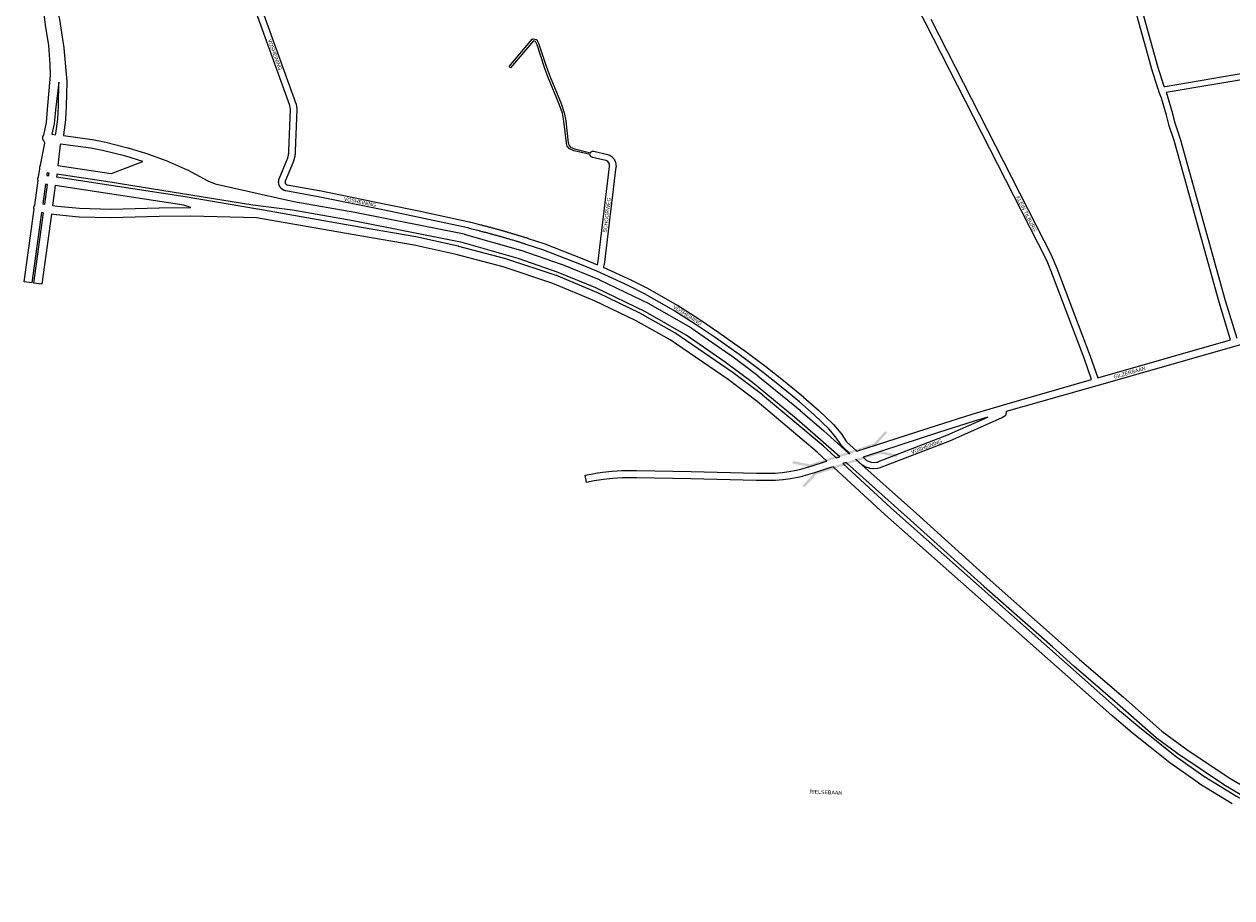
# Model space of a CAD drawing. Header units: metres. Extents: x 123819 to 142731, y 393440 to 405763.
# Tile 1 of 256: x 124854 to 127330, y 394427 to 396217. Entities that reach past the tile are written whole.
import ezdxf
from ezdxf.enums import TextEntityAlignment as Align

# ---------------------------------------------------------------- set-up
doc = ezdxf.new("R2010")
doc.units = ezdxf.units.M
doc.header["$MEASUREMENT"] = 0
for name, color, linetype, lineweight in [('gs-anno-wegen algemeen tekst', 7, 'Continuous', 0), ('gs-knt-aanvullende hoofdweg', 7, 'Continuous', 0), ('gs-knt-autosnelweg', 7, 'Continuous', 0), ('gs-knt-hoofdweg', 7, 'Continuous', 0), ('gs-knt-paden', 7, 'Continuous', 0), ('gs-knt-wegen algemeen', 7, 'Continuous', 0), ('gs-symb-viaduct', 7, 'Continuous', 0)]:
    doc.layers.add(name, color=color, linetype=linetype, lineweight=lineweight)
doc.styles.add('Style-Arial', font='arial.ttf')

# ---------------------------------------------------------------- blocks, each defined once
blk = doc.blocks.new('gg0-viaduct_48')
at = {"layer": 'gs-symb-viaduct', "linetype": 'Continuous'}
blk.add_hatch(color=7, dxfattribs=at).paths.add_polyline_path([(5.58, -1.69), (3.87, -0.37), (-3.87, -0.37), (-5.58, -1.69), (-5.8, -1.4), (-4, 0), (4, 0), (5.8, -1.4)])
blk = doc.blocks.new('gg0-viaduct_49')
at = {"layer": 'gs-symb-viaduct', "linetype": 'Continuous'}
blk.add_hatch(color=7, dxfattribs=at).paths.add_polyline_path([(-5.58, -1.69), (-5.8, -1.4), (-4, 0), (4, 0), (5.8, -1.4), (5.58, -1.69), (3.87, -0.37), (-3.87, -0.37)])

msp = doc.modelspace()

# ---------------------------------------------------------------- linework, layer by layer
at = {"layer": 'gs-knt-aanvullende hoofdweg', "color": 7, "linetype": 'Continuous', "flags": 128}
for points in [[(128329.8, 395843.1), (128317.6, 395839.2), (128317.5, 395839.2), (128257.6, 395820.6), (128257.4, 395820.6), (128130.4, 395783.8), (128130.4, 395783.8), (127338.3, 395557.4), (127338.3, 395557.4), (127053.5, 395476.3), (126867.7, 395423.2)], [(127055.2, 395492.4), (127327.8, 395570.1)], [(126561.4, 395341.8), (126724.4, 395394.9), (126724.5, 395394.9), (126797.7, 395417.8), (126797.7, 395417.8), (126860, 395436.6), (126860.1, 395436.6), (127042.7, 395488.8)], [(126829.7, 395411.8), (126802.1, 395403.4), (126729, 395380.6), (126574, 395330.1)], [(126519.7, 395328.2), (126526.4, 395330.3)], [(126539.3, 395318.8), (126532.4, 395316.5)], [(126546.2, 395336.8), (126547.3, 395337.2)], [(126559.8, 395325.4), (126559.2, 395325.2)], [(126512.7, 395310.1), (126507.5, 395308.4), (126501.5, 395306.4), (126474.5, 395297.6), (126474.3, 395297.5), (126474.3, 395297.5), (126474.3, 395297.5)]]:
    msp.add_lwpolyline(points, dxfattribs=at)
msp.add_lwpolyline([(126474.3, 395297.5), (126450.6, 395290.6), (126450.2, 395290.5), (126440.5, 395288.2), (126440.1, 395288.2), (126425.3, 395285.4), (126425, 395285.4), (126410, 395283.4), (126409.6, 395283.3), (126394.6, 395282.2), (126394.3, 395282.2), (126386.8, 395281.9), (126386.5, 395281.9), (126355.4, 395281.9), (126355.2, 395281.9), (126221.1, 395285.2), (126109.5, 395287.7), (126090, 395287.6), (126080.4, 395287.3), (126070.7, 395286.8), (126061.1, 395286), (126041.8, 395283.9), (126032.2, 395282.6), (126022.6, 395281.1), (126006.9, 395278.2, -0.390777), (126006.9, 395278.2), (126004.1, 395292.9, -0.371272), (126004.1, 395292.9), (126020, 395295.9), (126020.2, 395295.9), (126029.9, 395297.5), (126030.1, 395297.5), (126039.8, 395298.8), (126040, 395298.9), (126059.6, 395301), (126059.8, 395301), (126069.7, 395301.7), (126069.8, 395301.7), (126079.6, 395302.3), (126079.8, 395302.3), (126089.6, 395302.7), (126089.9, 395302.7), (126109.5, 395302.8), (126109.8, 395302.8), (126221.4, 395300.2), (126221.4, 395300.2), (126355.5, 395296.9), (126386.4, 395296.9), (126393.6, 395297.2), (126408.3, 395298.3), (126422.8, 395300.2), (126437.2, 395302.9), (126446.6, 395305.1), (126470, 395311.9), (126496.9, 395320.7), (126500.1, 395321.7)], format="xyb", dxfattribs=at)
at = {"layer": 'gs-knt-autosnelweg', "color": 7, "linetype": 'Continuous', "flags": 128}
for points in [[(124934.4, 395988.9), (124993.6, 395981), (124993.8, 395981), (124994.1, 395980.9), (125018, 395976.3), (125018.2, 395976.2), (125018.4, 395976.1), (125066.8, 395963.9), (125067.1, 395963.9), (125067.3, 395963.8), (125103, 395952.8), (125103.4, 395952.7), (125144.3, 395938), (125144.6, 395937.9), (125144.9, 395937.8), (125188.4, 395918.6), (125188.7, 395918.4), (125189, 395918.3), (125230.7, 395896.3), (125245.3, 395890), (125407.1, 395853.9), (125531.7, 395831.9), (125531.9, 395831.9), (125755.9, 395787.2), (125756.2, 395787.1), (125756.5, 395787.1), (125872, 395754.3), (125872.2, 395754.3), (125872.5, 395754.2), (125955.2, 395725.2), (125955.6, 395725), (126033.3, 395693.6), (126033.6, 395693.5), (126033.8, 395693.4), (126136.4, 395643.7), (126136.6, 395643.5), (126136.9, 395643.4), (126220.9, 395595.2), (126221.2, 395595), (126221.5, 395594.8), (126301.7, 395539.5), (126302, 395539.3), (126358.3, 395497.1), (126358.6, 395496.8), (126444.8, 395425.8), (126445, 395425.6), (126493.4, 395383.8), (126493.5, 395383.7), (126543.9, 395338.8), (126546.2, 395336.8)], [(124923, 395927.4), (125032.7, 395911.4), (125032.8, 395911.4), (125097.5, 395935.7), (125062.2, 395946.5), (125014.3, 395958.6), (124990.9, 395963.2), (124928.7, 395971.5)], [(124886.1, 395919.9), (124886.1, 395919.9)], [(124882.6, 395896.6), (124882.6, 395896.6)], [(124912.2, 395845.7), (124922.2, 395844.1), (124967.7, 395839.9), (125032.2, 395838.3), (125130.7, 395840.7), (125130.8, 395840.8), (125195.5, 395841.4), (125195.8, 395841.4), (125181.1, 395846.4), (124917.8, 395886.4)], [(124920.3, 395904.3), (125183.9, 395864.2), (125184.1, 395864.2), (125332.7, 395838.5), (125332.8, 395838.5), (125545.4, 395801.2), (125657, 395781.9), (125657.4, 395781.8), (125744.2, 395762.6), (125744.5, 395762.5), (125840.7, 395737), (125841, 395737), (125841.2, 395736.9), (125944.3, 395703), (125944.6, 395702.9), (125945, 395702.8), (126030.7, 395666.4), (126031, 395666.3), (126115.5, 395625.9), (126115.7, 395625.8), (126116, 395625.6), (126187.7, 395585.6), (126188, 395585.4), (126188.4, 395585.2), (126307.6, 395503.5), (126307.9, 395503.2), (126367.9, 395457.9), (126368, 395457.8), (126368.2, 395457.6), (126492, 395353.6), (126492.3, 395353.3), (126517.6, 395330.1), (126519.7, 395328.2)], [(126526.4, 395330.3), (126481.6, 395370.2), (126433.2, 395411.9), (126347.3, 395482.8), (126291.3, 395524.7), (126211.6, 395579.8), (126128.2, 395627.6), (126026.2, 395677), (125949, 395708.2), (125866.8, 395737.1), (125752, 395769.6), (125528.5, 395814.2), (125404, 395836.2), (125323, 395846.4), (125322.7, 395846.4), (125030, 395893.6), (124920.9, 395909.5)], [(126500.1, 395321.7), (126480.3, 395339.9), (126356.8, 395443.7), (126297.2, 395488.7), (126178.5, 395570.1), (126107.4, 395609.8), (126023.4, 395649.9), (125938.3, 395686), (125835.9, 395719.7), (125740.1, 395745), (125653.7, 395764.2), (125542.3, 395783.4), (125542.3, 395783.4), (125330.3, 395820.6), (125195.6, 395823.4), (125131.1, 395822.7), (125032.4, 395820.3), (125032.2, 395820.3), (125032, 395820.3), (124966.9, 395821.9), (124966.6, 395821.9), (124966.3, 395821.9), (124920.2, 395826.2), (124919.9, 395826.2), (124919.7, 395826.2), (124909.7, 395827.8)], [(127362.6, 394629.6), (127313.5, 394658.4), (127313.3, 394658.5), (127313.1, 394658.7), (127227.5, 394716.1), (127227.2, 394716.3), (127175.9, 394754.1), (127175.6, 394754.4), (127175.3, 394754.6), (127096.1, 394824.3), (127006.2, 394901.7), (127006.1, 394901.8), (126962.4, 394940.8), (126822.7, 395064.4), (126822.7, 395064.5), (126671.7, 395201), (126541.1, 395317.2), (126539.3, 395318.8)], [(126559.2, 395325.2), (126683.8, 395214.4), (126683.8, 395214.4), (126834.7, 395077.9), (126974.3, 394954.3), (126974.4, 394954.3), (127018, 394915.3), (127107.9, 394838), (127108, 394837.9), (127186.9, 394768.4), (127237.7, 394730.9), (127322.9, 394673.8), (127371.5, 394645.3)], [(127330.7, 394619.4), (127262.8, 394661.2), (127262.5, 394661.4), (127262.3, 394661.5), (127203.3, 394703.5), (127203.1, 394703.6), (127202.9, 394703.7), (127125.9, 394764.9), (127125.7, 394765.1), (127084.1, 394800.2), (127084, 394800.3), (126618.9, 395212.3), (126618.8, 395212.4), (126514.5, 395308.5), (126512.7, 395310.1)], [(126532.4, 395316.5), (126631, 395225.8), (127095.9, 394813.9), (127137.3, 394778.9), (127213.9, 394718), (127272.5, 394676.4), (127339.9, 394634.9), (127420.6, 394591.5), (127498.4, 394552.9), (127588.9, 394517.1), (127699.8, 394483.2), (127781, 394463.1), (127895.5, 394440.6), (127973.2, 394433), (128087.5, 394426.8), (128248, 394431.1), (128716.7, 394461.7), (128842.1, 394469.8), (129037.2, 394485.7), (129653.7, 394538.4)]]:
    msp.add_lwpolyline(points, dxfattribs=at)
at = {"layer": 'gs-knt-hoofdweg', "color": 7, "linetype": 'Continuous', "flags": 128}
for points in [[(124894, 395989.8), (124899.6, 396015.8), (124902.1, 396042.6), (124907.7, 396112.9), (124907.5, 396135.2), (124904.4, 396173.1), (124897.9, 396215.4), (124897.9, 396215.5), (124894, 396243.2), (124886.1, 396275.8), (124886, 396276.1), (124886, 396276.5), (124885.9, 396276.9), (124885.1, 396285)], [(124910.1, 396291.7), (124920.3, 396255.2), (124920.4, 396254.9), (124920.4, 396254.7), (124926.3, 396227), (124926.3, 396226.7), (124926.3, 396226.5), (124935, 396168.7), (124935, 396168.5), (124935, 396168.2), (124941.2, 396099.4), (124941.3, 396099.1), (124941.3, 396098.8), (124941.3, 396098.5), (124940.4, 396049.3), (124940.4, 396049), (124938.9, 396021.6), (124938.9, 396021.3), (124938.9, 396021), (124934.6, 395990.4), (124934.6, 395990.2), (124934.4, 395988.9)], [(124918.4, 395990.6), (124918.8, 395992.8), (124922.9, 396022.8), (124924.4, 396049.7), (124925.2, 396098.2), (124918, 396041.3), (124918, 396041.2), (124915.5, 396013.8), (124915.5, 396013.5), (124915.4, 396013.2), (124915.4, 396012.9), (124910.8, 395991.8)], [(124894.8, 395977.5), (124894.6, 395977.8), (124894.3, 395978.1), (124894, 395978.4), (124893.7, 395978.8), (124893.5, 395979.1), (124893.2, 395979.5), (124893, 395979.9), (124892.8, 395980.3), (124892.7, 395980.7), (124892.5, 395981.1), (124892.4, 395981.5), (124892.2, 395981.9), (124892.1, 395982.4), (124892.1, 395982.8), (124892, 395983.2), (124892, 395983.7), (124892, 395984.1), (124892, 395984.6), (124892, 395985), (124892.1, 395985.5), (124892.1, 395985.9), (124892.2, 395986.3), (124892.4, 395986.7), (124892.5, 395987.2), (124892.7, 395987.6), (124892.8, 395988), (124893, 395988.4), (124893.3, 395988.8), (124893.5, 395989.1), (124893.7, 395989.5), (124894, 395989.8)], [(124910.8, 395991.8), (124918.4, 395990.6)], [(124887.7, 395928), (124896.5, 395973), (124894.8, 395977.5)], [(124928.7, 395971.5), (124927.8, 395970), (124923, 395927.4)], [(124883.7, 395904.8), (124884.8, 395912.7), (124884.8, 395913), (124884.8, 395913.2), (124886.1, 395919.9)], [(124886.1, 395919.9), (124886.1, 395920.2), (124886, 395920.6), (124885.9, 395921.1), (124885.8, 395921.5), (124885.8, 395921.9), (124885.8, 395922.4), (124885.8, 395922.8), (124885.8, 395923.3), (124885.9, 395923.7), (124886, 395924.1), (124886.1, 395924.6), (124886.2, 395925), (124886.3, 395925.4), (124886.5, 395925.8), (124886.6, 395926.2), (124886.8, 395926.6), (124887.1, 395927), (124887.3, 395927.4), (124887.5, 395927.8), (124887.7, 395928)], [(124886.1, 395919.9), (124886.1, 395919.9)], [(124901, 395912.4), (124900.6, 395910.3), (124900.6, 395910.3), (124900.6, 395910.3)], [(124905.1, 395911.8), (124901, 395912.4)], [(124904.4, 395906.7), (124904.8, 395909.7), (124905.1, 395911.8)], [(124875.6, 395846.3), (124882.6, 395896.6)], [(124882.6, 395896.6), (124882.4, 395897), (124882.3, 395897.5), (124882.2, 395897.9), (124882.1, 395898.3), (124882.1, 395898.8), (124882.1, 395899.2), (124882, 395899.6), (124882.1, 395900.1), (124882.1, 395900.5), (124882.1, 395901), (124882.2, 395901.4), (124882.3, 395901.8), (124882.4, 395902.3), (124882.6, 395902.7), (124882.7, 395903.1), (124882.9, 395903.5), (124883.1, 395903.9), (124883.3, 395904.3), (124883.6, 395904.6), (124883.7, 395904.8)], [(124882.6, 395896.6), (124882.6, 395896.6)], [(124897.7, 395889.5), (124892.1, 395848.8)], [(124896.4, 395848.2), (124902, 395888.8)], [(124902, 395888.8), (124897.7, 395889.5)], [(124900.6, 395910.3), (124900.2, 395907.3)], [(124900.2, 395907.3), (124904.4, 395906.7)], [(124917.8, 395886.4), (124912.2, 395845.7)], [(124920.9, 395909.5), (124920.7, 395907.8), (124920.7, 395907.6), (124920.7, 395907.6), (124920.7, 395907.6), (124920.3, 395904.3)], [(124874.5, 395838.1), (124874.5, 395838.2), (124874.4, 395838.6), (124874.2, 395839), (124874.1, 395839.5), (124874.1, 395839.9), (124874, 395840.3), (124874, 395840.8), (124874, 395841.2), (124874, 395841.7), (124874, 395842.1), (124874.1, 395842.5), (124874.2, 395843), (124874.3, 395843.4), (124874.4, 395843.8), (124874.5, 395844.2), (124874.7, 395844.7), (124874.9, 395845.1), (124875.1, 395845.4), (124875.3, 395845.8), (124875.6, 395846.2), (124875.6, 395846.3)], [(124892.1, 395848.8), (124896.4, 395848.2)], [(124893.9, 395830.3), (124889.7, 395831)]]:
    msp.add_lwpolyline(points, dxfattribs=at)
for points in [[(124869.8, 395686.8), (124869.8, 395686.8), (124854, 395689, -0.369622), (124854, 395689), (124874.5, 395838.1)], [(124889.7, 395831), (124869.8, 395686.8, -0.279798), (124869.8, 395686.8)], [(124889.9, 395684.1), (124889.9, 395684.1), (124874.1, 395686.2, -0.369626), (124874.1, 395686.3), (124893.9, 395830.3)], [(124909.7, 395827.8), (124889.9, 395684.1, -0.279792), (124889.9, 395684.1)]]:
    msp.add_lwpolyline(points, format="xyb", dxfattribs=at)
at = {"layer": 'gs-knt-paden', "color": 7, "linetype": 'Continuous', "flags": 128}
msp.add_lwpolyline([(126014.3, 395949.9), (125981.6, 395957.5), (125981.5, 395957.5), (125981.4, 395957.6), (125981.3, 395957.6), (125981.2, 395957.6), (125972.2, 395961.7), (125972.1, 395961.7), (125972, 395961.8), (125971.9, 395961.8), (125971.9, 395961.9), (125971.8, 395961.9), (125971.7, 395962), (125971.6, 395962), (125971.6, 395962.1), (125971.5, 395962.2), (125967.9, 395966.2), (125967.8, 395966.3), (125967.8, 395966.3), (125967.7, 395966.4), (125967.7, 395966.5), (125967.6, 395966.6), (125967.6, 395966.6), (125967.6, 395966.7), (125967.5, 395966.8), (125967.5, 395966.9), (125967.5, 395967), (125965.8, 395972.7), (125965.8, 395972.8), (125965.7, 395972.9), (125965.7, 395973), (125965.7, 395973.1), (125960.8, 396018.1), (125957.6, 396034.5), (125951.3, 396053), (125928.7, 396107.8), (125928.7, 396107.8), (125920.4, 396130), (125920.4, 396130.1), (125905.8, 396174.7), (125902.9, 396180), (125902.9, 396180), (125902.9, 396180.1), (125902.8, 396180.2), (125902.8, 396180.3), (125902.3, 396181.8), (125898.1, 396182.9), (125851.5, 396127.5, -0.371831), (125851.5, 396127.5), (125848.4, 396130.1, -0.371877), (125848.4, 396130.1), (125895.9, 396186.4), (125895.9, 396186.5), (125896, 396186.6), (125896.1, 396186.6), (125896.1, 396186.7), (125896.2, 396186.8), (125896.3, 396186.8), (125896.4, 396186.9), (125896.4, 396186.9), (125896.5, 396187), (125896.6, 396187), (125896.7, 396187), (125896.8, 396187.1), (125896.9, 396187.1), (125897, 396187.1), (125897.1, 396187.1), (125897.2, 396187.1), (125897.3, 396187.2), (125897.4, 396187.2), (125897.4, 396187.2), (125897.5, 396187.2), (125897.6, 396187.1), (125897.7, 396187.1), (125897.8, 396187.1), (125897.9, 396187.1), (125904.4, 396185.4), (125904.5, 396185.4), (125904.6, 396185.3), (125904.7, 396185.3), (125904.8, 396185.3), (125904.8, 396185.2), (125904.9, 396185.2), (125905, 396185.1), (125905.1, 396185.1), (125905.2, 396185), (125905.2, 396184.9), (125905.3, 396184.9), (125905.4, 396184.8), (125905.4, 396184.7), (125905.5, 396184.7), (125905.5, 396184.6), (125905.6, 396184.5), (125905.6, 396184.4), (125905.7, 396184.3), (125905.7, 396184.2), (125905.8, 396184.2), (125905.8, 396184.1)], format="xyb", dxfattribs=at)
msp.add_lwpolyline([(125905.8, 396184.1), (125906.6, 396181.7), (125909.4, 396176.4), (125909.4, 396176.3), (125909.5, 396176.3), (125909.5, 396176.2), (125909.5, 396176.1), (125924.2, 396131.3), (125932.5, 396109.3), (125955.1, 396054.5), (125955.1, 396054.4), (125955.1, 396054.3), (125961.5, 396035.6), (125961.5, 396035.5), (125961.5, 396035.4), (125961.5, 396035.4), (125964.8, 396018.8), (125964.8, 396018.7), (125964.8, 396018.6), (125969.7, 395973.7), (125971.2, 395968.5), (125974.2, 395965.2), (125982.7, 395961.4), (126015.2, 395953.8)], dxfattribs=at)
at = {"layer": 'gs-knt-wegen algemeen', "color": 7, "linetype": 'Continuous', "flags": 128}
for points in [[(127466.4, 396632.2), (127079.7, 396483.2), (127084.5, 396468.5), (127084.5, 396468.3), (127178.1, 396131), (127190.9, 396090.2), (127191.2, 396089.1)], [(127180.9, 396078.9), (127180.6, 396080.2), (127178.6, 396085.9), (127178.5, 396086.1), (127165.7, 396127.2), (127165.6, 396127.4), (127072, 396464.7)], [(127042.7, 395488.8), (127027.4, 395532.5), (126959.4, 395712.3), (126952.8, 395728), (126949.3, 395735.5), (126701.3, 396221.4), (126695.9, 396231.7), (126690.5, 396241.7), (126686.2, 396248.2), (126682.1, 396253.4), (126673.7, 396261.5), (126642, 396286.7), (126641.9, 396286.8), (126628.9, 396297.6), (126628.8, 396297.7), (126611.7, 396312.8), (126608.8, 396315.2), (126608.6, 396315.3), (126608.4, 396315.5), (126589.9, 396332.5), (126571.3, 396349.3), (126551.1, 396367.4), (126548.4, 396369.6)], [(125318.7, 396311), (125411.1, 396054.5), (125411.2, 396054.3), (125411.3, 396054), (125411.4, 396053.7), (125411.4, 396053.4), (125413.1, 396043.4), (125413.1, 396043.2), (125413.1, 396042.9), (125413.1, 396042.7), (125413.2, 396042.4), (125413.1, 396042.1), (125410, 395957.2), (125410, 395957.2), (125409.9, 395957), (125409.9, 395956.8), (125409.9, 395956.6), (125409.9, 395956.4), (125409.9, 395956.3), (125409.9, 395956.1), (125409.9, 395955.9), (125409.9, 395955.7), (125409.9, 395955.6), (125409.9, 395955.4), (125409.8, 395955.2), (125409.8, 395955), (125409.8, 395954.8), (125409.8, 395954.7), (125409.8, 395954.5), (125409.8, 395954.3), (125409.8, 395954.1), (125409.7, 395954), (125409.7, 395953.8), (125409.7, 395953.6), (125409.7, 395953.4), (125409.7, 395953.2), (125409.7, 395953.1), (125409.7, 395952.9), (125409.6, 395952.7), (125409.6, 395952.5), (125409.6, 395952.4), (125409.6, 395952.2), (125409.6, 395952), (125409.5, 395951.8), (125409.5, 395951.6), (125409.5, 395951.5), (125409.5, 395951.3), (125409.5, 395951.1), (125409.4, 395950.9), (125409.4, 395950.8), (125409.4, 395950.6), (125409.4, 395950.4), (125409.3, 395950.2), (125409.3, 395950.1), (125409.3, 395949.9), (125409.3, 395949.7), (125409.2, 395949.5), (125409.2, 395949.4), (125409.2, 395949.2), (125409.2, 395949), (125409.1, 395948.8), (125409.1, 395948.6), (125409.1, 395948.5), (125409, 395948.3), (125409, 395948.1), (125409, 395947.9), (125409, 395947.8), (125408.9, 395947.6), (125408.9, 395947.4), (125408.9, 395947.2), (125408.8, 395947.1), (125408.8, 395946.9), (125408.8, 395946.7), (125408.7, 395946.5), (125408.7, 395946.4), (125408.7, 395946.2), (125408.6, 395946), (125408.6, 395945.8), (125408.6, 395945.7), (125408.5, 395945.5), (125408.5, 395945.3), (125408.5, 395945.1), (125408.4, 395945), (125408.4, 395944.8), (125408.4, 395944.6), (125408.3, 395944.4), (125408.3, 395944.3), (125408.2, 395944.1), (125408.2, 395943.9), (125408.2, 395943.7), (125408.1, 395943.6), (125408.1, 395943.4), (125408, 395943.2), (125408, 395943.1), (125408, 395942.9), (125407.9, 395942.7), (125407.9, 395942.5), (125407.8, 395942.4), (125407.8, 395942.2), (125407.7, 395942), (125407.7, 395941.8), (125407.7, 395941.7), (125407.6, 395941.5), (125407.6, 395941.3), (125407.5, 395941.1), (125407.5, 395941), (125407.4, 395940.8), (125407.4, 395940.6), (125407.3, 395940.5), (125407.3, 395940.3), (125407.2, 395940.1), (125407.2, 395939.9), (125407.1, 395939.8), (125407.1, 395939.6), (125407, 395939.4), (125407, 395939.3), (125406.9, 395939.1), (125406.9, 395938.9), (125406.8, 395938.7), (125406.8, 395938.6), (125406.7, 395938.4), (125406.7, 395938.2), (125406.6, 395938.1), (125406.6, 395937.9), (125406.5, 395937.7), (125406.5, 395937.6), (125406.4, 395937.4), (125406.4, 395937.2), (125406.3, 395937), (125406.2, 395936.9), (125406.2, 395936.7), (125406.1, 395936.5), (125406.1, 395936.4), (125406, 395936.2), (125406, 395936), (125405.9, 395935.9), (125405.8, 395935.7), (125405.8, 395935.5), (125405.7, 395935.4), (125405.7, 395935.2), (125405.6, 395935), (125405.5, 395934.9), (125405.4, 395934.6), (125389.1, 395895.5), (125389.1, 395895.4), (125389.1, 395895.4), (125389.1, 395895.3), (125389, 395895.2), (125389, 395895.2), (125389, 395895.1), (125389, 395895), (125389, 395894.9), (125389, 395894.9), (125388.9, 395894.8), (125388.9, 395894.7), (125388.9, 395894.7), (125388.9, 395894.6), (125388.9, 395894.5), (125388.9, 395894.4), (125388.9, 395894.4), (125388.9, 395894.3), (125388.9, 395894.2), (125388.9, 395894.2), (125388.9, 395894.1), (125388.9, 395894), (125388.8, 395893.9), (125388.8, 395893.9), (125388.8, 395893.8), (125388.8, 395893.7), (125388.8, 395893.6), (125388.8, 395893.6), (125388.9, 395893.5), (125388.9, 395893.4), (125388.9, 395893.4), (125388.9, 395893.3), (125388.9, 395893.2), (125388.9, 395893.1), (125388.9, 395893.1), (125388.9, 395893), (125388.9, 395892.9), (125388.9, 395892.8), (125388.9, 395892.8), (125388.9, 395892.7), (125389, 395892.6), (125389, 395892.6), (125389, 395892.5), (125389, 395892.4), (125389, 395892.4), (125389, 395892.3), (125389.1, 395892.2), (125389.1, 395892.1), (125389.1, 395892.1), (125389.1, 395892), (125389.1, 395891.9), (125389.2, 395891.9), (125389.2, 395891.8), (125389.2, 395891.7), (125389.2, 395891.7), (125389.3, 395891.6), (125389.3, 395891.5), (125389.3, 395891.5), (125389.3, 395891.4), (125389.4, 395891.3), (125389.4, 395891.3), (125389.4, 395891.2), (125389.5, 395891.1), (125389.5, 395891.1), (125389.5, 395891), (125389.6, 395890.9), (125389.6, 395890.9), (125389.6, 395890.8), (125389.7, 395890.7), (125389.7, 395890.7), (125389.8, 395890.6), (125389.8, 395890.6), (125389.8, 395890.5), (125389.9, 395890.4), (125389.9, 395890.4), (125390, 395890.3), (125390, 395890.3), (125390.1, 395890.2), (125390.1, 395890.2), (125390.1, 395890.1), (125390.2, 395890), (125390.2, 395890), (125390.3, 395889.9), (125390.3, 395889.9), (125390.4, 395889.8), (125390.4, 395889.8), (125390.5, 395889.7), (125390.5, 395889.7), (125390.6, 395889.6), (125390.6, 395889.6), (125390.7, 395889.5), (125390.7, 395889.5), (125390.8, 395889.4), (125390.9, 395889.4), (125390.9, 395889.3), (125391, 395889.3), (125391, 395889.2), (125391.1, 395889.2), (125391.1, 395889.1), (125391.2, 395889.1), (125391.2, 395889.1), (125391.3, 395889), (125391.4, 395889), (125391.4, 395888.9), (125391.5, 395888.9), (125391.5, 395888.9), (125391.6, 395888.8), (125391.7, 395888.8), (125391.7, 395888.7), (125391.8, 395888.7), (125391.9, 395888.7), (125391.9, 395888.6), (125392, 395888.6), (125392.1, 395888.6), (125392.1, 395888.5), (125392.2, 395888.5), (125392.3, 395888.5), (125392.3, 395888.4), (125392.4, 395888.4), (125392.5, 395888.4), (125392.5, 395888.4), (125392.6, 395888.3), (125392.7, 395888.3), (125392.7, 395888.3), (125392.8, 395888.3), (125392.9, 395888.2), (125392.9, 395888.2), (125393, 395888.2), (125393.1, 395888.2), (125459.2, 395876.2), (125459.4, 395876.1), (125595.4, 395848.6), (125595.5, 395848.6), (125663.1, 395834.4), (125663.1, 395834.4), (125766.4, 395812.2), (125766.6, 395812.2), (125766.8, 395812.1), (125775, 395809.9), (125789.9, 395806.1), (125790, 395806.1), (125791.5, 395805.7), (125793, 395805.3), (125794.6, 395804.9), (125796.1, 395804.6), (125797.6, 395804.2), (125799.2, 395803.8), (125800.7, 395803.4), (125802.2, 395803), (125803.8, 395802.5), (125805.3, 395802.1), (125806.8, 395801.7), (125808.4, 395801.3), (125809.9, 395800.9), (125811.4, 395800.5), (125813, 395800.1), (125814.5, 395799.7), (125816, 395799.3), (125817.6, 395798.9), (125819.1, 395798.4), (125820.6, 395798), (125822.1, 395797.6), (125823.7, 395797.2), (125825.2, 395796.8), (125826.7, 395796.3), (125828.3, 395795.9), (125829.8, 395795.5), (125831.3, 395795), (125832.8, 395794.6), (125834.4, 395794.2), (125835.9, 395793.8), (125837.4, 395793.3), (125838.9, 395792.9), (125840.5, 395792.5), (125842, 395792), (125843.5, 395791.6), (125845, 395791.1), (125846.6, 395790.7), (125848.1, 395790.3), (125849.6, 395789.8), (125851.1, 395789.4), (125852.6, 395788.9), (125854.2, 395788.5), (125855.7, 395788), (125857.2, 395787.6), (125858.7, 395787.1), (125860.2, 395786.7), (125861.8, 395786.2), (125863.3, 395785.7), (125863.3, 395785.7), (125863.3, 395785.7), (125864.8, 395785.3), (125866.3, 395784.8), (125867.8, 395784.4), (125869.3, 395783.9), (125870.9, 395783.4), (125872.4, 395783), (125873.9, 395782.5), (125875.4, 395782), (125876.9, 395781.6), (125878.4, 395781.1), (125880, 395780.6), (125881.5, 395780.2), (125883, 395779.7), (125884.5, 395779.2), (125886, 395778.7), (125887.5, 395778.3), (125887.6, 395778.2), (125921.5, 395767.1), (125921.7, 395767), (125921.8, 395767), (126001.6, 395735.8), (126001.7, 395735.8), (126029.5, 395724.2)], [(126547.3, 395337.2), (126531, 395352.4), (126530.8, 395352.7), (126530.6, 395352.9), (126530.4, 395353.1), (126530.2, 395353.3), (126530.1, 395353.5), (126518.5, 395370.7), (126503.8, 395388.1), (126473.7, 395416.7), (126443.7, 395443.2), (126402.8, 395477), (126366.8, 395505.4), (126320.3, 395540), (126271, 395574.8), (126232.1, 395600.9), (126186.4, 395630.4), (126125.9, 395664.8), (126093.8, 395681), (126028, 395710.8), (125996.8, 395723.7), (125917.3, 395754.8), (125883.5, 395765.9), (125882, 395766.3), (125880.5, 395766.8), (125879, 395767.3), (125877.5, 395767.7), (125876, 395768.2), (125874.5, 395768.7), (125873, 395769.1), (125871.5, 395769.6), (125870, 395770.1), (125868.5, 395770.5), (125867, 395771), (125865.5, 395771.5), (125864, 395771.9), (125862.5, 395772.4), (125861, 395772.8), (125859.5, 395773.3), (125858, 395773.7), (125856.5, 395774.2), (125855, 395774.6), (125853.5, 395775.1), (125852, 395775.5), (125850.5, 395776), (125848.9, 395776.4), (125847.4, 395776.9), (125845.9, 395777.3), (125844.4, 395777.8), (125842.9, 395778.2), (125841.4, 395778.6), (125839.9, 395779.1), (125838.4, 395779.5), (125836.9, 395779.9), (125835.3, 395780.4), (125833.8, 395780.8), (125832.3, 395781.2), (125830.8, 395781.7), (125829.3, 395782.1), (125827.8, 395782.5), (125826.3, 395782.9), (125824.7, 395783.4), (125823.2, 395783.8), (125821.7, 395784.2), (125820.2, 395784.6), (125818.7, 395785), (125817.2, 395785.5), (125815.7, 395785.9), (125814.1, 395786.3), (125812.6, 395786.7), (125811.1, 395787.1), (125809.6, 395787.5), (125808.1, 395787.9), (125806.5, 395788.3), (125805, 395788.7), (125803.5, 395789.2), (125802, 395789.6), (125800.5, 395790), (125798.9, 395790.4), (125797.4, 395790.8), (125795.9, 395791.2), (125794.4, 395791.6), (125792.9, 395791.9), (125791.3, 395792.3), (125789.8, 395792.7), (125788.3, 395793.1), (125786.8, 395793.5), (125771.7, 395797.3), (125771.6, 395797.3), (125763.5, 395799.5), (125660.4, 395821.7), (125592.8, 395835.8), (125456.8, 395863.4), (125390.5, 395875.4), (125390.3, 395875.5), (125390.1, 395875.5), (125390, 395875.5), (125389.8, 395875.6), (125389.7, 395875.6), (125389.6, 395875.6), (125389.5, 395875.7), (125389.4, 395875.7), (125389.3, 395875.7), (125389.1, 395875.8), (125389, 395875.8), (125388.9, 395875.8), (125388.8, 395875.9), (125388.7, 395875.9), (125388.6, 395875.9), (125388.4, 395876), (125388.3, 395876), (125388.2, 395876.1), (125388.1, 395876.1), (125388, 395876.2), (125387.9, 395876.2), (125387.8, 395876.2), (125387.6, 395876.3), (125387.5, 395876.3), (125387.4, 395876.4), (125387.3, 395876.4), (125387.2, 395876.5), (125387.1, 395876.5), (125387, 395876.6), (125386.9, 395876.6), (125386.7, 395876.7), (125386.6, 395876.7), (125386.5, 395876.8), (125386.4, 395876.8), (125386.3, 395876.9), (125386.2, 395876.9), (125386.1, 395877), (125386, 395877.1), (125385.9, 395877.1), (125385.8, 395877.2), (125385.7, 395877.2), (125385.5, 395877.3), (125385.4, 395877.3), (125385.3, 395877.4), (125385.2, 395877.5), (125385.1, 395877.5), (125385, 395877.6), (125384.9, 395877.6), (125384.8, 395877.7), (125384.7, 395877.8), (125384.6, 395877.8), (125384.5, 395877.9), (125384.4, 395878), (125384.3, 395878), (125384.2, 395878.1), (125384.1, 395878.2), (125384, 395878.2), (125383.9, 395878.3), (125383.8, 395878.4), (125383.7, 395878.5), (125383.6, 395878.5), (125383.5, 395878.6), (125383.4, 395878.7), (125383.3, 395878.7), (125383.2, 395878.8), (125383.1, 395878.9), (125383, 395879), (125382.9, 395879), (125382.8, 395879.1), (125382.7, 395879.2), (125382.6, 395879.3), (125382.5, 395879.4), (125382.4, 395879.4), (125382.3, 395879.5), (125382.3, 395879.6), (125382.2, 395879.7), (125382.1, 395879.8), (125382, 395879.8), (125381.9, 395879.9), (125381.8, 395880), (125381.7, 395880.1), (125381.6, 395880.2), (125381.5, 395880.2), (125381.5, 395880.3), (125381.4, 395880.4), (125381.3, 395880.5), (125381.2, 395880.6), (125381.1, 395880.7), (125381, 395880.8), (125380.9, 395880.9), (125380.9, 395880.9), (125380.8, 395881), (125380.7, 395881.1), (125380.6, 395881.2), (125380.5, 395881.3), (125380.4, 395881.4), (125380.4, 395881.5), (125380.3, 395881.6), (125380.2, 395881.7), (125380.1, 395881.8), (125380.1, 395881.9), (125380, 395882), (125379.9, 395882.1), (125379.8, 395882.2), (125379.7, 395882.3), (125379.7, 395882.3), (125379.6, 395882.4), (125379.5, 395882.5), (125379.5, 395882.6), (125379.4, 395882.7), (125379.3, 395882.8), (125379.2, 395882.9), (125379.2, 395883), (125379.1, 395883.1), (125379, 395883.2), (125379, 395883.3), (125378.9, 395883.4), (125378.8, 395883.5), (125378.8, 395883.6), (125378.7, 395883.8), (125378.6, 395883.9), (125378.6, 395884), (125378.5, 395884.1), (125378.4, 395884.2), (125378.4, 395884.3), (125378.3, 395884.4), (125378.3, 395884.5), (125378.2, 395884.6), (125378.1, 395884.7), (125378.1, 395884.8), (125378, 395884.9), (125378, 395885), (125377.9, 395885.1), (125377.9, 395885.2), (125377.8, 395885.3), (125377.8, 395885.5), (125377.7, 395885.6), (125377.6, 395885.7), (125377.6, 395885.8), (125377.5, 395885.9), (125377.5, 395886), (125377.4, 395886.1), (125377.4, 395886.2), (125377.3, 395886.3), (125377.3, 395886.5), (125377.3, 395886.6), (125377.2, 395886.7), (125377.2, 395886.8), (125377.1, 395886.9), (125377.1, 395887), (125377, 395887.1), (125377, 395887.3), (125376.9, 395887.4), (125376.9, 395887.5), (125376.9, 395887.6), (125376.8, 395887.7), (125376.8, 395887.8), (125376.7, 395887.9), (125376.7, 395888.1), (125376.7, 395888.2), (125376.6, 395888.3), (125376.6, 395888.4), (125376.6, 395888.5), (125376.5, 395888.6), (125376.5, 395888.8), (125376.5, 395888.9), (125376.4, 395889), (125376.4, 395889.1), (125376.4, 395889.2), (125376.3, 395889.4), (125376.3, 395889.5), (125376.3, 395889.6), (125376.3, 395889.7), (125376.2, 395889.8), (125376.2, 395889.9), (125376.2, 395890.1), (125376.2, 395890.2), (125376.1, 395890.3), (125376.1, 395890.4), (125376.1, 395890.5), (125376.1, 395890.7), (125376.1, 395890.8), (125376, 395890.9), (125376, 395891), (125376, 395891.2), (125376, 395891.3), (125376, 395891.4), (125376, 395891.5), (125375.9, 395891.6), (125375.9, 395891.8), (125375.9, 395891.9), (125375.9, 395892), (125375.9, 395892.1), (125375.9, 395892.2), (125375.9, 395892.4), (125375.9, 395892.5), (125375.9, 395892.6), (125375.9, 395892.7), (125375.8, 395892.9), (125375.8, 395893), (125375.8, 395893.1), (125375.8, 395893.2), (125375.8, 395893.3), (125375.8, 395893.5), (125375.8, 395893.6), (125375.8, 395893.7), (125375.8, 395893.8), (125375.8, 395894), (125375.8, 395894.1), (125375.8, 395894.2), (125375.8, 395894.3), (125375.8, 395894.4), (125375.8, 395894.6), (125375.8, 395894.7), (125375.9, 395894.8), (125375.9, 395894.9), (125375.9, 395895), (125375.9, 395895.2), (125375.9, 395895.3), (125375.9, 395895.4), (125375.9, 395895.5), (125375.9, 395895.7), (125375.9, 395895.8), (125375.9, 395895.9), (125376, 395896), (125376, 395896.1), (125376, 395896.3), (125376, 395896.4), (125376, 395896.5), (125376, 395896.6), (125376.1, 395896.7), (125376.1, 395896.9), (125376.1, 395897), (125376.1, 395897.1), (125376.1, 395897.2), (125376.2, 395897.3), (125376.2, 395897.5), (125376.2, 395897.6), (125376.2, 395897.7), (125376.3, 395897.8), (125376.3, 395897.9), (125376.3, 395898.1), (125376.4, 395898.2), (125376.4, 395898.3), (125376.4, 395898.4), (125376.4, 395898.5), (125376.5, 395898.7), (125376.5, 395898.8), (125376.5, 395898.9), (125376.6, 395899), (125376.6, 395899.1), (125376.6, 395899.2), (125376.7, 395899.4), (125376.7, 395899.5), (125376.8, 395899.6), (125376.8, 395899.7), (125376.8, 395899.8), (125376.9, 395899.9), (125376.9, 395900.1), (125377, 395900.3), (125393.4, 395939.5), (125393.5, 395939.7), (125393.5, 395940), (125393.6, 395940.3), (125393.7, 395940.6), (125393.8, 395940.8), (125393.9, 395941.1), (125394, 395941.4), (125394, 395941.4), (125394, 395941.4), (125394.1, 395941.7), (125394.2, 395941.9), (125394.3, 395942.2), (125394.4, 395942.5), (125394.4, 395942.8), (125394.5, 395943.1), (125394.6, 395943.3), (125394.7, 395943.6), (125394.8, 395943.9), (125394.8, 395944.2), (125394.9, 395944.5), (125395, 395944.7), (125395.1, 395945), (125395.1, 395945.3), (125395.2, 395945.6), (125395.3, 395945.9), (125395.4, 395946.2), (125395.4, 395946.4), (125395.5, 395946.7), (125395.5, 395947), (125395.6, 395947.3), (125395.7, 395947.6), (125395.7, 395947.9), (125395.8, 395948.1), (125395.8, 395948.4), (125395.9, 395948.7), (125396, 395949), (125396, 395949.3), (125396.1, 395949.6), (125396.1, 395949.9), (125396.2, 395950.2), (125396.2, 395950.4), (125396.3, 395950.7), (125396.3, 395951), (125396.3, 395951.3), (125396.4, 395951.6), (125396.4, 395951.9), (125396.5, 395952.2), (125396.5, 395952.5), (125396.5, 395952.7), (125396.6, 395953), (125396.6, 395953.3), (125396.6, 395953.6), (125396.7, 395953.9), (125396.7, 395954.2), (125396.7, 395954.5), (125396.8, 395954.8), (125396.8, 395955.1), (125396.8, 395955.4), (125396.8, 395955.7), (125396.8, 395955.9), (125396.9, 395956.2), (125396.9, 395956.5), (125396.9, 395956.8), (125396.9, 395957.1), (125396.9, 395957.4), (125396.9, 395957.7), (125400.1, 396042), (125398.7, 396050.7), (125306.5, 396306.4)], [(126712.9, 396227.3), (126961, 395741.4), (126961.1, 395741.1), (126964.7, 395733.3), (126964.8, 395733.1), (126971.5, 395717.3), (126971.6, 395717.1), (127039.6, 395537), (127039.7, 395536.9), (127055.2, 395492.4)], [(127327.8, 395570.1), (127304.4, 395647.4), (127304.4, 395647.5), (127211.7, 395978.5), (127201.1, 396010.9), (127201, 396011.1), (127200.9, 396011.4), (127196.2, 396030.4), (127185.7, 396065.3), (127180.9, 396078.9)], [(127180.9, 396078.9), (127180.9, 396078.9), (127180.9, 396078.9), (127180.9, 396078.9)], [(127180.9, 396078.9), (127180.9, 396078.9), (127180.9, 396078.9), (127180.9, 396078.9)], [(126029.5, 395724.2), (126029.8, 395724.9), (126030.1, 395725.9), (126054.5, 395925.7), (126054.5, 395928.3), (126054, 395930.6), (126052.9, 395932.9), (126052.4, 395933.6), (126050.7, 395935.4), (126048.6, 395936.9), (126047.7, 395937.3), (126046.5, 395937.7), (126019.3, 395944.1), (126019, 395944.2), (126018.7, 395944.3), (126018.4, 395944.4), (126018.1, 395944.6), (126017.8, 395944.7), (126017.5, 395944.8), (126017.2, 395945), (126017, 395945.2), (126016.7, 395945.4), (126016.5, 395945.6), (126016.2, 395945.8), (126016, 395946), (126015.8, 395946.3), (126015.6, 395946.5), (126015.4, 395946.8), (126015.2, 395947.1), (126015.1, 395947.3), (126014.9, 395947.6), (126014.8, 395947.9), (126014.7, 395948.2), (126014.6, 395948.5), (126014.5, 395948.8), (126014.4, 395949.1), (126014.4, 395949.4), (126014.3, 395949.8), (126014.3, 395949.9)], [(126015.2, 395953.8), (126015.3, 395954), (126015.5, 395954.3), (126015.7, 395954.5), (126015.9, 395954.8), (126016.1, 395955), (126016.3, 395955.2), (126016.6, 395955.5), (126016.8, 395955.7), (126017.1, 395955.8), (126017.4, 395956), (126017.6, 395956.2), (126017.9, 395956.3), (126018.2, 395956.5), (126018.5, 395956.6), (126018.8, 395956.7), (126019.1, 395956.8), (126019.4, 395956.8), (126019.7, 395956.9), (126020.1, 395956.9), (126020.4, 395957), (126020.7, 395957), (126021, 395957), (126021.3, 395957), (126021.7, 395956.9), (126022, 395956.9), (126022.3, 395956.8), (126049.8, 395950.3), (126050, 395950.3), (126050.2, 395950.2), (126050.4, 395950.1), (126052.3, 395949.5), (126052.5, 395949.4), (126052.8, 395949.3), (126053, 395949.2), (126054.7, 395948.4), (126054.9, 395948.3), (126055.1, 395948.2), (126055.3, 395948), (126055.6, 395947.9), (126058.7, 395945.8), (126058.9, 395945.6), (126059.1, 395945.4), (126059.3, 395945.2), (126059.5, 395945.1), (126059.7, 395944.9), (126062.3, 395942.1), (126062.5, 395941.9), (126062.6, 395941.7), (126062.8, 395941.5), (126062.9, 395941.3), (126064, 395939.8), (126064.1, 395939.5), (126064.3, 395939.3), (126064.4, 395939.1), (126064.5, 395938.9), (126066.1, 395935.5), (126066.2, 395935.2), (126066.3, 395934.9), (126066.4, 395934.7), (126066.5, 395934.4), (126066.5, 395934.1), (126067.4, 395930.5), (126067.4, 395930.2), (126067.5, 395929.9), (126067.5, 395929.7), (126067.5, 395929.4), (126067.5, 395929.1), (126067.6, 395925.4), (126067.6, 395925.1), (126067.5, 395924.8), (126067.5, 395924.5), (126043, 395723.9), (126042.9, 395723.6), (126042.9, 395723.3), (126042.8, 395723)], [(126042.8, 395723), (126042.2, 395720.7), (126042.1, 395720.4), (126042, 395720.2), (126041.9, 395719.9), (126041.8, 395719.7), (126041.7, 395719.4), (126041.6, 395719.2), (126041.4, 395719)], [(126041.4, 395719), (126099.3, 395692.8), (126099.5, 395692.7), (126131.9, 395676.4), (126132, 395676.3), (126132.2, 395676.2), (126193, 395641.6), (126193.1, 395641.5), (126193.3, 395641.4), (126239.2, 395611.8), (126239.3, 395611.7), (126278.3, 395585.6), (126278.4, 395585.5), (126327.9, 395550.6), (126328, 395550.5), (126374.6, 395515.8), (126374.8, 395515.7), (126410.9, 395487.2), (126411.1, 395487.1), (126452, 395453.2), (126452.2, 395453), (126482.4, 395426.4), (126482.6, 395426.3), (126513.1, 395397.3), (126513.2, 395397.1), (126513.4, 395397), (126513.6, 395396.8), (126528.7, 395378.8), (126528.8, 395378.6), (126528.9, 395378.4), (126529.1, 395378.3), (126540.4, 395361.5), (126560.5, 395342.7), (126561.4, 395341.8)], [(126867.7, 395423.2), (126867.4, 395421.6), (126866.8, 395417.8), (126866.7, 395417.5), (126866.7, 395417.2), (126866.6, 395416.9), (126866.5, 395416.6), (126866.3, 395416.3), (126866.2, 395416.1), (126866.1, 395415.8), (126865.9, 395415.5), (126865.8, 395415.3), (126865.6, 395415), (126865.4, 395414.8), (126865.2, 395414.5), (126865, 395414.3), (126864.7, 395414.1), (126864.5, 395413.9), (126864.3, 395413.7), (126864, 395413.5), (126863.7, 395413.4), (126859.7, 395410.9), (126859.4, 395410.7), (126859.2, 395410.6), (126858.9, 395410.5), (126751.3, 395362.7), (126751.2, 395362.7), (126751, 395362.6), (126751, 395362.6), (126751, 395362.6)], [(126574, 395330.1), (126579.8, 395324.6), (126581.3, 395323.5), (126582.8, 395322.5), (126586.5, 395320.7), (126590.4, 395319.6), (126595.3, 395318.8), (126601.8, 395319.5), (126603.7, 395319.9), (126605.7, 395320.6), (126746.2, 395374.7), (126829.7, 395411.8)], [(126751, 395362.6), (126610.2, 395308.3), (126610, 395308.3), (126609.8, 395308.2), (126607.4, 395307.4), (126607.1, 395307.4), (126606.9, 395307.3), (126604.4, 395306.7), (126604.1, 395306.7), (126603.9, 395306.6), (126603.6, 395306.6), (126595.8, 395305.8), (126595.5, 395305.7), (126595.2, 395305.7), (126594.9, 395305.7), (126594.6, 395305.7), (126594.4, 395305.8), (126594.1, 395305.8), (126587.9, 395306.8), (126587.7, 395306.9), (126587.4, 395306.9), (126587.2, 395307), (126582.4, 395308.4), (126582.1, 395308.5), (126581.9, 395308.6), (126581.6, 395308.7), (126581.4, 395308.8), (126576.9, 395310.9), (126576.7, 395311), (126576.4, 395311.1), (126576.2, 395311.3), (126574.1, 395312.6), (126573.9, 395312.8), (126573.7, 395312.9), (126571.7, 395314.4), (126571.5, 395314.6), (126571.3, 395314.7), (126571.1, 395314.9), (126560.2, 395325.1), (126559.8, 395325.4)]]:
    msp.add_lwpolyline(points, dxfattribs=at)
msp.add_lwpolyline([(127191.2, 396089.1), (127192.5, 396089.5), (127192.8, 396089.6), (127193, 396089.6), (127193.3, 396089.7), (127384.8, 396122.2), (127611.1, 396161.5, -0.371768), (127611.1, 396161.5), (127613.3, 396148.7, -0.371771), (127613.3, 396148.7), (127387, 396109.3), (127387, 396109.3), (127195.9, 396076.9), (127195.5, 396076.8), (127198, 396069.5), (127198.1, 396069.2), (127208.7, 396034), (127208.8, 396033.7), (127213.5, 396014.7), (127224.1, 395982.4), (127224.2, 395982.1), (127316.9, 395651.1), (127340.3, 395573.6)], format="xyb", dxfattribs=at)

# ---------------------------------------------------------------- block references
at = {"layer": 'gs-symb-viaduct', "color": 7, "linetype": 'Continuous', "xscale": 17.74038350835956, "yscale": 12.95894948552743, "zscale": 17.74038350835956}
for name, p, rotation in [('gg0-viaduct_49', (126532.1, 395331.7), 197.993087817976), ('gg0-viaduct_48', (126542.1, 395320.2), 18.08036084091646)]:
    msp.add_blockref(name, p, dxfattribs=dict(at, rotation=rotation))

# ---------------------------------------------------------------- texts
at = {"layer": 'gs-anno-wegen algemeen tekst', "color": 7, "style": 'Style-Arial', "width": 0.909091}
for s, rotation, p in [('VOSHEINING', 289.8754, (125368.2, 396154.6)), ('VOSHEINING', 348.4923, (125542.7, 395852.8)), ('SCHOORWEG', 83.0619, (126049, 395826.1)), ('KLEIN TILBURG', 297.0182, (126909.2, 395828.6)), ('VOSHEINING', 327.2761, (126214, 395620.6)), ('GILZERBAAN', 15.8683, (127120.4, 395503.1)), ('VOSHEINING', 20.7693, (126704.4, 395351.5)), ('RIELSEBAAN', 357.8738, (126497.7, 394643.2))]:
    msp.add_text(s, height=7.7, rotation=rotation, dxfattribs=at).set_placement(p, align=Align.MIDDLE_CENTER)

doc.saveas('drawing.dxf')
